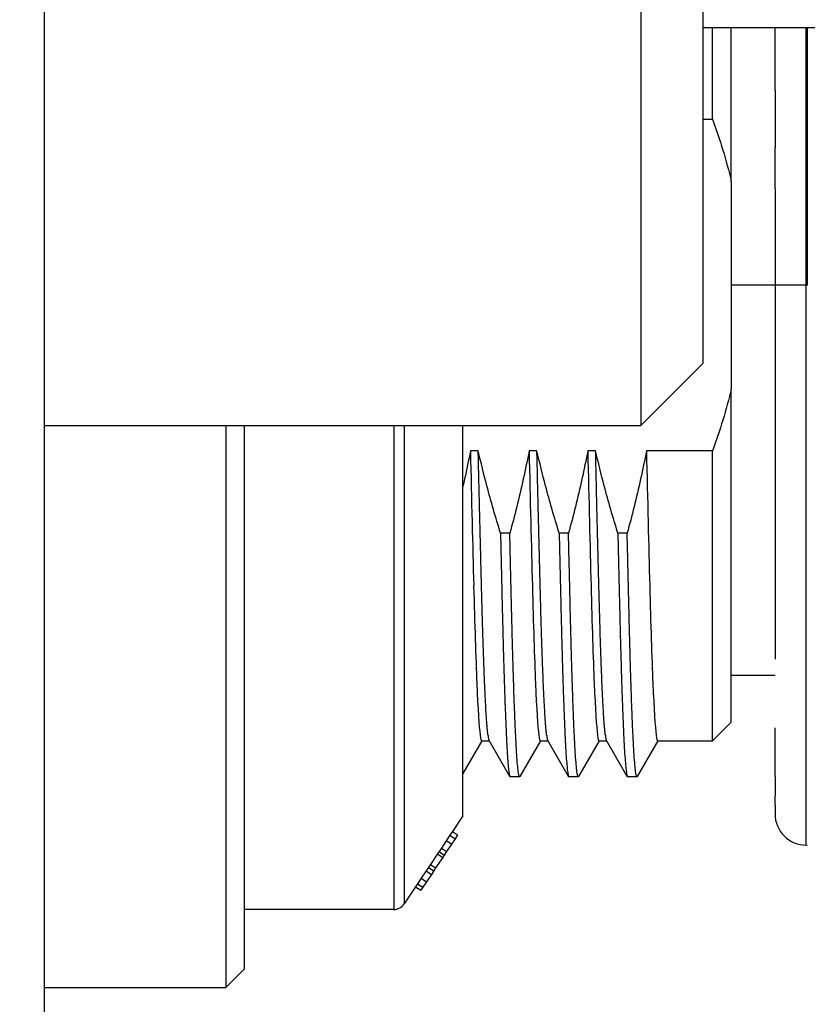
# Model space of a CAD drawing. Extents: x 0 to 283, y 0 to 196.
# Tile 6 of 31: x 134.36 to 140.66, y 109.35 to 117.24. Entities that reach past the tile are written whole.
import ezdxf

# ---------------------------------------------------------------- set-up
doc = ezdxf.new("R2010")
doc.units = 0
doc.layers.get('DEFPOINTS').update_dxf_attribs({"linetype": 'CONTINUOUS'})
for name, color, linetype in [('DIM', 7, 'CONTINUOUS'), ('TANGENT EDGES', 7, 'CONTINUOUS'), ('VISIBLE', 255, 'CONTINUOUS')]:
    doc.layers.add(name, color=color, linetype=linetype)
doc.styles.add('SANSSERIF', font='sanss___.ttf')
doc.dimstyles.new('ISO-25$0', dxfattribs={"dimtxt": 2.5, "dimasz": 2.5, "dimexe": 1.25, "dimexo": 1, "dimgap": 0.6, "dimtad": 1, "dimdec": 1, "dimzin": 9, "dimdsep": 46, "dimtxsty": 'SANSSERIF', "dimcen": 0.75, "dimadec": 1, "dimazin": 0, "dimtfac": 1, "dimtdec": 1, "dimtmove": 0, "dimatfit": 3, "dimfxl": 1, "dimarcsym": 0})

# ---------------------------------------------------------------- blocks, each defined once
blk = doc.blocks.new('*D10')
at = {"layer": 'DEFPOINTS', "color": 0, "transparency": 16777216}
for p in [(146.0551, 114.1131), (134.5551, 94.2131), (134.5551, 73.9152)]:
    blk.add_point(p, dxfattribs=at)
at = {"layer": 'DIM', "color": 0, "lineweight": -2, "transparency": 16777216}
for p, q in [((146.0551, 112.1131), (146.0551, 71.4152)), ((134.5551, 92.2131), (134.5551, 71.4152)), ((129.5551, 73.9152), (124.5551, 73.9152)), ((146.0551, 73.9152), (134.5551, 73.9152)), ((151.0551, 73.9152), (156.0551, 73.9152))]:
    blk.add_line(p, q, dxfattribs=at)
at = {"layer": 'DIM', "color": 0, "transparency": 16777216}
for points in [[(129.5551, 74.7485), (129.5551, 73.0819), (134.5551, 73.9152)], [(151.0551, 74.7485), (151.0551, 73.0819), (146.0551, 73.9152)]]:
    blk.add_solid(points, dxfattribs=at)
at = {"layer": 'DIM', "color": 0, "transparency": 16777216, "insert": (140.3051, 77.6941), "char_height": 5, "attachment_point": 5, "style": 'SANSSERIF'}
blk.add_mtext('23', dxfattribs=at)

msp = doc.modelspace()

# ---------------------------------------------------------------- linework, layer by layer
at = {"layer": 'TANGENT EDGES'}
for p, q in [((140.6551, 115.1131), (140.6551, 117.1756)), ((140.6638, 117.1756), (140.6638, 115.1131)), ((140.4051, 115.1131), (140.0551, 115.1131)), ((140.6551, 115.1131), (140.4051, 115.1131)), ((140.6551, 110.6281), (140.6551, 115.1131)), ((140.6551, 115.1131), (140.6638, 115.1131)), ((137.3516, 113.9881), (137.3516, 110.1131)), ((137.4348, 113.9881), (137.4348, 110.1576))]:
    msp.add_line(p, q, dxfattribs=at)
at = {"layer": 'VISIBLE'}
for p, q in [((134.5551, 97.1381), (134.5551, 136.0935)), ((139.3301, 127.1131), (139.3301, 115.2655)), ((139.8301, 115.5452), (139.8301, 127.1131)), ((139.8301, 117.1756), (145.9551, 117.1756)), ((139.9051, 116.4407), (139.9051, 117.1756)), ((140.0551, 117.0962), (140.0551, 117.1756)), ((140.4051, 116.6719), (140.4051, 117.1756)), ((140.0551, 116.5434), (140.0551, 117.0962)), ((140.4051, 116.6719), (140.4051, 116.2151)), ((140.0551, 115.9437), (140.0551, 116.5434)), ((139.8301, 116.4407), (139.9051, 116.4407)), ((140.4051, 115.8837), (140.4051, 116.2151)), ((140.0551, 115.9437), (140.0551, 114.2824)), ((140.4051, 115.8837), (140.4051, 115.1131)), ((139.8301, 114.4881), (139.8301, 115.5452)), ((139.3301, 115.2655), (139.3301, 113.9881)), ((140.4051, 115.1131), (140.4051, 113.5542)), ((139.3301, 113.9881), (139.8301, 114.4881)), ((140.0551, 113.6827), (140.0551, 114.2824)), ((134.5551, 113.9881), (139.3301, 113.9881)), ((136.0051, 113.9881), (136.0051, 109.4881)), ((136.1551, 109.6381), (136.1551, 113.9881)), ((137.9051, 112.5856), (137.9051, 113.9881)), ((138.0281, 113.7855), (137.9652, 113.7855)), ((138.4981, 113.7855), (138.4352, 113.7855)), ((138.9681, 113.7855), (138.9052, 113.7855)), ((139.9051, 113.7855), (139.3752, 113.7855)), ((139.9051, 111.4631), (139.9051, 113.7855)), ((140.0551, 113.13), (140.0551, 113.6827)), ((140.4051, 113.5542), (140.4051, 112.7956)), ((138.2811, 113.1272), (138.2061, 113.1272)), ((138.7511, 113.1272), (138.6761, 113.1272)), ((139.2211, 113.1272), (139.1461, 113.1272)), ((140.0551, 112.6423), (140.0551, 113.13)), ((140.4051, 112.7956), (140.4051, 112.1185)), ((140.0551, 111.9234), (140.0551, 112.6423)), ((137.9051, 111.9951), (137.9051, 112.5856)), ((137.9051, 111.513), (137.9051, 111.9951)), ((140.0551, 111.9881), (140.4051, 111.9881)), ((140.0551, 111.7159), (140.0551, 111.9234)), ((140.0551, 111.6131), (140.0551, 111.7159)), ((140.0551, 111.6131), (139.9051, 111.4631)), ((140.4051, 111.1755), (140.4051, 111.5684)), ((137.9051, 110.8631), (137.9051, 111.513)), ((138.0561, 111.4631), (137.9051, 111.2017)), ((138.0549, 111.4631), (138.1166, 111.4631)), ((138.1156, 111.4649), (138.1154, 111.4652)), ((138.2816, 111.1775), (138.1154, 111.4652)), ((138.5261, 111.4631), (138.3611, 111.1775)), ((138.5249, 111.4631), (138.5866, 111.4631)), ((138.5856, 111.4649), (138.5854, 111.4652)), ((138.7516, 111.1775), (138.5854, 111.4652)), ((138.9961, 111.4631), (138.8311, 111.1775)), ((138.9949, 111.4631), (139.0566, 111.4631)), ((139.0556, 111.4649), (139.0554, 111.4652)), ((139.2216, 111.1775), (139.0554, 111.4652)), ((139.4661, 111.4631), (139.3011, 111.1775)), ((139.4649, 111.4631), (139.9051, 111.4631)), ((138.2816, 111.1775), (138.2838, 111.1756)), ((138.3589, 111.1756), (138.2838, 111.1756)), ((138.3611, 111.1775), (138.3589, 111.1756)), ((138.7516, 111.1775), (138.7538, 111.1756)), ((138.8289, 111.1756), (138.7538, 111.1756)), ((138.8311, 111.1775), (138.8289, 111.1756)), ((139.2216, 111.1775), (139.2238, 111.1756)), ((139.2989, 111.1756), (139.2238, 111.1756)), ((139.3011, 111.1775), (139.2989, 111.1756)), ((140.4051, 111.1755), (140.4051, 111.0239)), ((140.4051, 110.9488), (140.4051, 111.0239)), ((140.4051, 110.9488), (140.4051, 110.8781)), ((137.9051, 110.8631), (137.8214, 110.7375)), ((137.8009, 110.7068), (137.7721, 110.6636)), ((137.8214, 110.7375), (137.8009, 110.7068)), ((137.8009, 110.7068), (137.8425, 110.679)), ((137.8214, 110.7375), (137.863, 110.7097)), ((137.863, 110.7097), (137.8425, 110.679)), ((137.7721, 110.6636), (137.7327, 110.6045)), ((137.8137, 110.6359), (137.7721, 110.6636)), ((137.8137, 110.6359), (137.7743, 110.5768)), ((137.8425, 110.679), (137.8137, 110.6359)), ((137.7018, 110.5581), (137.6454, 110.4735)), ((137.7139, 110.5762), (137.7018, 110.5581)), ((137.7018, 110.5581), (137.7434, 110.5304)), ((137.7327, 110.6045), (137.7139, 110.5762)), ((137.7139, 110.5762), (137.7555, 110.5485)), ((137.7327, 110.6045), (137.7743, 110.5768)), ((137.7555, 110.5485), (137.7434, 110.5304)), ((137.7743, 110.5768), (137.7555, 110.5485)), ((137.6454, 110.4735), (137.6299, 110.4502)), ((137.6454, 110.4735), (137.687, 110.4457)), ((137.7434, 110.5304), (137.687, 110.4457)), ((137.6111, 110.422), (137.5717, 110.3629)), ((137.6299, 110.4502), (137.6111, 110.422)), ((137.6111, 110.422), (137.6527, 110.3943)), ((137.6527, 110.3943), (137.6133, 110.3352)), ((137.6299, 110.4502), (137.6715, 110.4225)), ((137.6715, 110.4225), (137.6527, 110.3943)), ((137.687, 110.4457), (137.6715, 110.4225)), ((137.5427, 110.3195), (137.5258, 110.2941)), ((137.5717, 110.3629), (137.5427, 110.3195)), ((137.5427, 110.3195), (137.5843, 110.2918)), ((137.5717, 110.3629), (137.6133, 110.3352)), ((137.6133, 110.3352), (137.5843, 110.2918)), ((137.5258, 110.2941), (137.4348, 110.1576)), ((137.5258, 110.2941), (137.5674, 110.2663)), ((137.5843, 110.2918), (137.5674, 110.2663)), ((137.3516, 110.1131), (136.1551, 110.1131)), ((136.1551, 109.6381), (136.0051, 109.4881)), ((134.5551, 109.4881), (136.0051, 109.4881))]:
    msp.add_line(p, q, dxfattribs=at)
for centre, radius, start, end in [((140.6551, 110.8781), 0.25, 179.99969, 270), ((140.6551, 110.8781), 0.25, 270, 272), ((137.3516, 110.2131), 0.1, 270, 326.30993)]:
    msp.add_arc(centre, radius, start, end, dxfattribs=at)
for centre, major_axis, ratio, start_param, end_param in [((137.9688, 115.1137), (0.0699, -3.6509), 0.008523, -1.198607, -0.851004), ((138.4388, 115.1137), (0.0699, -3.6509), 0.008523, -1.198607, -0.851004), ((138.9088, 115.1137), (0.0699, -3.6509), 0.008523, -1.198607, -0.851004), ((139.3788, 115.1137), (0.0699, -3.6509), 0.008523, -1.198607, -0.851004), ((137.9914, 115.114), (0.0545, -3.651), 0.013094, -0.850957, -0.680944), ((138.4614, 115.114), (0.0545, -3.651), 0.013094, -0.850957, -0.680944), ((138.9314, 115.114), (0.0545, -3.651), 0.013094, -0.850957, -0.680944), ((139.4014, 115.114), (0.0545, -3.651), 0.013094, -0.850957, -0.680944), ((138.0307, 115.1145), (0.0251, -3.6514), 0.020231, -0.680808, -0.507379), ((138.5007, 115.1145), (0.0251, -3.6514), 0.020231, -0.680808, -0.507379), ((138.9707, 115.1145), (0.0251, -3.6514), 0.020231, -0.680808, -0.507379), ((139.4407, 115.1145), (0.0251, -3.6514), 0.020231, -0.680808, -0.507379), ((138.0316, 115.1146), (0.0235, -3.6515), 0.019979, -0.507372, -0.158014), ((138.5016, 115.1146), (0.0235, -3.6515), 0.019979, -0.507372, -0.158014), ((138.9716, 115.1146), (0.0235, -3.6515), 0.019979, -0.507372, -0.158014), ((139.4416, 115.1146), (0.0235, -3.6515), 0.019979, -0.507372, -0.158014), ((138.0303, 115.1144), (0.0246, -3.6513), 0.019523, -0.158018, -0.000132), ((138.0926, 115.1144), (0.0252, -3.6513), 0.019522, -0.158024, -0.034229), ((138.5003, 115.1144), (0.0246, -3.6513), 0.019523, -0.158018, -0.000132), ((138.5626, 115.1144), (0.0252, -3.6513), 0.019522, -0.158024, -0.034229), ((138.9703, 115.1144), (0.0246, -3.6513), 0.019523, -0.158018, -0.000132), ((139.0326, 115.1144), (0.0252, -3.6513), 0.019522, -0.158024, -0.034229), ((139.4403, 115.1144), (0.0246, -3.6513), 0.019523, -0.158018, -0.000132)]:
    msp.add_ellipse(centre, major_axis=major_axis, ratio=ratio, start_param=start_param, end_param=end_param, dxfattribs=at)
for points in [[(139.9051, 116.4407), (139.9642, 116.2781), (140.0151, 116.1121), (140.0551, 115.9437)], [(140.0551, 114.2824), (140.0151, 114.1141), (139.9642, 113.9481), (139.9051, 113.7855)]]:
    msp.add_open_spline(points, degree=3, dxfattribs=at)
for points, knots in [([(137.9652, 113.7855), (137.9509, 113.7102), (137.9353, 113.6351), (137.9188, 113.5602), (137.9143, 113.5399), (137.9097, 113.5197), (137.9051, 113.4995)], [0, 0, 0, 0, 0.0004600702, 0.0004600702, 0.0004600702, 0.0005845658, 0.0005845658, 0.0005845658, 0.0005845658]), ([(138.2061, 113.1272), (138.1868, 113.1899), (138.168, 113.2528), (138.1499, 113.316), (138.1318, 113.379), (138.1142, 113.4423), (138.0974, 113.5058), (138.0728, 113.5986), (138.0496, 113.6919), (138.0281, 113.7855)], [0, 0, 0, 0, 0.000394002, 0.000394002, 0.000394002, 0.000787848, 0.000787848, 0.000787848, 0.001364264, 0.001364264, 0.001364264, 0.001364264]), ([(138.1063, 111.5085), (138.1063, 111.5085), (138.1063, 111.5085), (138.1063, 111.5086), (138.1063, 111.5086), (138.1063, 111.5086), (138.1063, 111.5086), (138.1063, 111.5086), (138.1063, 111.5087), (138.1063, 111.5087), (138.1063, 111.5088), (138.1063, 111.5088), (138.1062, 111.5089), (138.1062, 111.509), (138.1062, 111.5091), (138.1062, 111.5092), (138.1062, 111.5093), (138.1062, 111.5094), (138.1062, 111.5096), (138.1061, 111.5097), (138.1061, 111.5098), (138.1061, 111.51), (138.1061, 111.5101), (138.1061, 111.5103), (138.106, 111.5105), (138.106, 111.5107), (138.106, 111.5109), (138.106, 111.5111), (138.1059, 111.5115), (138.1058, 111.5119), (138.1058, 111.5125), (138.1057, 111.513), (138.1056, 111.5135), (138.1056, 111.5142), (138.1055, 111.5148), (138.1054, 111.5155), (138.1053, 111.5162), (138.1052, 111.517), (138.1051, 111.5178), (138.105, 111.5186), (138.1048, 111.5203), (138.1046, 111.5223), (138.1043, 111.5246), (138.1041, 111.5268), (138.1038, 111.5294), (138.1035, 111.5322), (138.1032, 111.5351), (138.1028, 111.5382), (138.1025, 111.5418), (138.1021, 111.5453), (138.1017, 111.5492), (138.1013, 111.5536), (138.1009, 111.5579), (138.1005, 111.5626), (138.1, 111.5679), (138.0996, 111.5731), (138.0991, 111.5788), (138.0986, 111.585), (138.0981, 111.5913), (138.0975, 111.5981), (138.097, 111.6055), (138.0964, 111.6129), (138.0958, 111.6209), (138.0952, 111.6297), (138.094, 111.6471), (138.0927, 111.6673), (138.0913, 111.691), (138.0898, 111.7147), (138.0883, 111.7418), (138.0867, 111.7731), (138.0851, 111.8045), (138.0833, 111.84), (138.0815, 111.8806), (138.0797, 111.9212), (138.0786, 111.948), (138.0775, 111.9733), (138.0765, 111.9987), (138.0755, 112.0243), (138.0745, 112.0498), (138.0736, 112.0754), (138.0726, 112.101), (138.0717, 112.1265), (138.0708, 112.152), (138.0699, 112.1773), (138.0691, 112.2024), (138.0682, 112.2275), (138.0674, 112.2523), (138.0666, 112.2767), (138.0657, 112.3046), (138.0648, 112.3332), (138.064, 112.3623), (138.0631, 112.3914), (138.0622, 112.4212), (138.0613, 112.4515), (138.0604, 112.4819), (138.0596, 112.5128), (138.0587, 112.5443), (138.0583, 112.56), (138.0578, 112.5759), (138.0574, 112.5919), (138.057, 112.608), (138.0565, 112.6241), (138.0561, 112.6404), (138.0559, 112.6486), (138.0557, 112.6568), (138.0554, 112.665), (138.0552, 112.6732), (138.055, 112.6815), (138.0548, 112.6898), (138.0546, 112.698), (138.0544, 112.7063), (138.0543, 112.7099), (138.0542, 112.7136), (138.0541, 112.7173), (138.054, 112.7212), (138.0539, 112.7251), (138.0538, 112.7291), (138.0537, 112.7333), (138.0536, 112.7375), (138.0534, 112.7418), (138.0533, 112.7463), (138.0532, 112.7508), (138.0531, 112.7554), (138.053, 112.7601), (138.0528, 112.7649), (138.0527, 112.7698), (138.0526, 112.7749), (138.0523, 112.785), (138.052, 112.7957), (138.0518, 112.807), (138.0515, 112.8183), (138.0511, 112.8302), (138.0508, 112.8428), (138.0505, 112.8553), (138.0502, 112.8685), (138.0498, 112.8823), (138.0494, 112.8961), (138.0491, 112.9105), (138.0487, 112.9256), (138.0479, 112.9558), (138.0471, 112.9887), (138.0462, 113.0243), (138.0457, 113.0421), (138.0453, 113.0606), (138.0448, 113.0798), (138.0443, 113.099), (138.0438, 113.119), (138.0433, 113.1396), (138.0428, 113.1603), (138.0423, 113.1817), (138.0417, 113.2038), (138.0412, 113.226), (138.0406, 113.2489), (138.0401, 113.2725), (138.0395, 113.2962), (138.0389, 113.3207), (138.0383, 113.3459), (138.0377, 113.3711), (138.0371, 113.3971), (138.0365, 113.424), (138.0358, 113.4508), (138.0352, 113.4784), (138.0345, 113.5069), (138.0338, 113.5353), (138.0332, 113.5646), (138.0325, 113.5947), (138.0311, 113.6549), (138.0296, 113.7185), (138.0281, 113.7855)], [0.24096483, 0.24096483, 0.24096483, 0.24096483, 0.2410319, 0.2410319, 0.2410319, 0.24106543, 0.24106543, 0.24106543, 0.24109897, 0.24109897, 0.24109897, 0.24116604, 0.24116604, 0.24116604, 0.24123311, 0.24123311, 0.24123311, 0.24130018, 0.24130018, 0.24130018, 0.24136726, 0.24136726, 0.24136726, 0.24143433, 0.24143433, 0.24143433, 0.2415014, 0.2415014, 0.2415014, 0.24163554, 0.24163554, 0.24163554, 0.24176968, 0.24176968, 0.24176968, 0.24190383, 0.24190383, 0.24190383, 0.24203797, 0.24203797, 0.24203797, 0.24230626, 0.24230626, 0.24230626, 0.24257454, 0.24257454, 0.24257454, 0.24284283, 0.24284283, 0.24284283, 0.24311111, 0.24311111, 0.24311111, 0.2433794, 0.2433794, 0.2433794, 0.24364769, 0.24364769, 0.24364769, 0.24391597, 0.24391597, 0.24391597, 0.24418426, 0.24418426, 0.24418426, 0.24472083, 0.24472083, 0.24472083, 0.2452574, 0.2452574, 0.2452574, 0.24579397, 0.24579397, 0.24579397, 0.24633054, 0.24633054, 0.24633054, 0.24686712, 0.24686712, 0.24686712, 0.24740369, 0.24740369, 0.24740369, 0.24794026, 0.24794026, 0.24794026, 0.24847683, 0.24847683, 0.24847683, 0.2490134, 0.2490134, 0.2490134, 0.24954997, 0.24954997, 0.24954997, 0.25008655, 0.25008655, 0.25008655, 0.25035483, 0.25035483, 0.25035483, 0.25062312, 0.25062312, 0.25062312, 0.25075726, 0.25075726, 0.25075726, 0.2508914, 0.2508914, 0.2508914, 0.25102555, 0.25102555, 0.25102555, 0.25115969, 0.25115969, 0.25115969, 0.25129383, 0.25129383, 0.25129383, 0.25142798, 0.25142798, 0.25142798, 0.25156212, 0.25156212, 0.25156212, 0.25169626, 0.25169626, 0.25169626, 0.25196455, 0.25196455, 0.25196455, 0.25223283, 0.25223283, 0.25223283, 0.25250112, 0.25250112, 0.25250112, 0.25276941, 0.25276941, 0.25276941, 0.25330598, 0.25330598, 0.25330598, 0.25357426, 0.25357426, 0.25357426, 0.25384255, 0.25384255, 0.25384255, 0.25411083, 0.25411083, 0.25411083, 0.25437912, 0.25437912, 0.25437912, 0.25464741, 0.25464741, 0.25464741, 0.25491569, 0.25491569, 0.25491569, 0.25518398, 0.25518398, 0.25518398, 0.25545226, 0.25545226, 0.25545226, 0.25598884, 0.25598884, 0.25598884, 0.25598884]), ([(138.4352, 113.7855), (138.4209, 113.7102), (138.4053, 113.6351), (138.3888, 113.5602), (138.3722, 113.4854), (138.3546, 113.4108), (138.3361, 113.3365), (138.3186, 113.2665), (138.3002, 113.1967), (138.2811, 113.1272)], [0, 0, 0, 0, 0.00046007, 0.00046007, 0.00046007, 0.000919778, 0.000919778, 0.000919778, 0.00135254, 0.00135254, 0.00135254, 0.00135254]), ([(138.6761, 113.1272), (138.6568, 113.1899), (138.638, 113.2528), (138.6199, 113.316), (138.6018, 113.379), (138.5842, 113.4423), (138.5674, 113.5058), (138.5428, 113.5986), (138.5196, 113.6919), (138.4981, 113.7855)], [0, 0, 0, 0, 0.000394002, 0.000394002, 0.000394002, 0.000787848, 0.000787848, 0.000787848, 0.001364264, 0.001364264, 0.001364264, 0.001364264]), ([(138.5763, 111.5085), (138.5763, 111.5085), (138.5763, 111.5085), (138.5763, 111.5086), (138.5763, 111.5086), (138.5763, 111.5086), (138.5763, 111.5086), (138.5763, 111.5086), (138.5763, 111.5087), (138.5763, 111.5087), (138.5763, 111.5088), (138.5763, 111.5088), (138.5762, 111.5089), (138.5762, 111.509), (138.5762, 111.5091), (138.5762, 111.5092), (138.5762, 111.5093), (138.5762, 111.5094), (138.5762, 111.5096), (138.5761, 111.5097), (138.5761, 111.5098), (138.5761, 111.51), (138.5761, 111.5101), (138.5761, 111.5103), (138.576, 111.5105), (138.576, 111.5107), (138.576, 111.5109), (138.576, 111.5111), (138.5759, 111.5115), (138.5758, 111.5119), (138.5758, 111.5125), (138.5757, 111.513), (138.5756, 111.5135), (138.5756, 111.5142), (138.5755, 111.5148), (138.5754, 111.5155), (138.5753, 111.5162), (138.5752, 111.517), (138.5751, 111.5178), (138.575, 111.5186), (138.5748, 111.5203), (138.5746, 111.5223), (138.5743, 111.5246), (138.5741, 111.5268), (138.5738, 111.5294), (138.5735, 111.5322), (138.5732, 111.5351), (138.5728, 111.5382), (138.5725, 111.5418), (138.5721, 111.5453), (138.5717, 111.5492), (138.5713, 111.5536), (138.5709, 111.5579), (138.5705, 111.5626), (138.57, 111.5679), (138.5696, 111.5731), (138.5691, 111.5788), (138.5686, 111.585), (138.5681, 111.5913), (138.5675, 111.5981), (138.567, 111.6055), (138.5664, 111.6129), (138.5658, 111.6209), (138.5652, 111.6297), (138.564, 111.6471), (138.5627, 111.6673), (138.5613, 111.691), (138.5598, 111.7147), (138.5583, 111.7418), (138.5567, 111.7731), (138.5551, 111.8045), (138.5533, 111.84), (138.5515, 111.8806), (138.5497, 111.9212), (138.5486, 111.948), (138.5475, 111.9733), (138.5465, 111.9987), (138.5455, 112.0243), (138.5445, 112.0498), (138.5436, 112.0754), (138.5426, 112.101), (138.5417, 112.1265), (138.5408, 112.152), (138.5399, 112.1773), (138.5391, 112.2024), (138.5382, 112.2275), (138.5374, 112.2523), (138.5366, 112.2767), (138.5357, 112.3046), (138.5348, 112.3332), (138.534, 112.3623), (138.5331, 112.3914), (138.5322, 112.4212), (138.5313, 112.4515), (138.5304, 112.4819), (138.5296, 112.5128), (138.5287, 112.5443), (138.5283, 112.56), (138.5278, 112.5759), (138.5274, 112.5919), (138.527, 112.608), (138.5265, 112.6241), (138.5261, 112.6404), (138.5259, 112.6486), (138.5257, 112.6568), (138.5254, 112.665), (138.5252, 112.6732), (138.525, 112.6815), (138.5248, 112.6898), (138.5246, 112.698), (138.5244, 112.7063), (138.5243, 112.7099), (138.5242, 112.7136), (138.5241, 112.7173), (138.524, 112.7212), (138.5239, 112.7251), (138.5238, 112.7291), (138.5237, 112.7333), (138.5236, 112.7375), (138.5234, 112.7418), (138.5233, 112.7463), (138.5232, 112.7508), (138.5231, 112.7554), (138.523, 112.7601), (138.5228, 112.7649), (138.5227, 112.7698), (138.5226, 112.7749), (138.5223, 112.785), (138.522, 112.7957), (138.5218, 112.807), (138.5215, 112.8183), (138.5211, 112.8302), (138.5208, 112.8428), (138.5205, 112.8553), (138.5202, 112.8685), (138.5198, 112.8823), (138.5194, 112.8961), (138.5191, 112.9105), (138.5187, 112.9256), (138.5179, 112.9558), (138.5171, 112.9887), (138.5162, 113.0243), (138.5157, 113.0421), (138.5153, 113.0606), (138.5148, 113.0798), (138.5143, 113.099), (138.5138, 113.119), (138.5133, 113.1396), (138.5128, 113.1603), (138.5123, 113.1817), (138.5117, 113.2038), (138.5112, 113.226), (138.5106, 113.2489), (138.5101, 113.2725), (138.5095, 113.2962), (138.5089, 113.3207), (138.5083, 113.3459), (138.5077, 113.3711), (138.5071, 113.3971), (138.5065, 113.424), (138.5058, 113.4508), (138.5052, 113.4784), (138.5045, 113.5069), (138.5038, 113.5353), (138.5032, 113.5646), (138.5025, 113.5947), (138.5011, 113.6549), (138.4996, 113.7185), (138.4981, 113.7855)], [0.15005574, 0.15005574, 0.15005574, 0.15005574, 0.15012281, 0.15012281, 0.15012281, 0.15015634, 0.15015634, 0.15015634, 0.15018988, 0.15018988, 0.15018988, 0.15025695, 0.15025695, 0.15025695, 0.15032402, 0.15032402, 0.15032402, 0.15039109, 0.15039109, 0.15039109, 0.15045816, 0.15045816, 0.15045816, 0.15052524, 0.15052524, 0.15052524, 0.15059231, 0.15059231, 0.15059231, 0.15072645, 0.15072645, 0.15072645, 0.15086059, 0.15086059, 0.15086059, 0.15099474, 0.15099474, 0.15099474, 0.15112888, 0.15112888, 0.15112888, 0.15139717, 0.15139717, 0.15139717, 0.15166545, 0.15166545, 0.15166545, 0.15193374, 0.15193374, 0.15193374, 0.15220202, 0.15220202, 0.15220202, 0.15247031, 0.15247031, 0.15247031, 0.15273859, 0.15273859, 0.15273859, 0.15300688, 0.15300688, 0.15300688, 0.15327517, 0.15327517, 0.15327517, 0.15381174, 0.15381174, 0.15381174, 0.15434831, 0.15434831, 0.15434831, 0.15488488, 0.15488488, 0.15488488, 0.15542145, 0.15542145, 0.15542145, 0.15595803, 0.15595803, 0.15595803, 0.1564946, 0.1564946, 0.1564946, 0.15703117, 0.15703117, 0.15703117, 0.15756774, 0.15756774, 0.15756774, 0.15810431, 0.15810431, 0.15810431, 0.15864088, 0.15864088, 0.15864088, 0.15917746, 0.15917746, 0.15917746, 0.15944574, 0.15944574, 0.15944574, 0.15971403, 0.15971403, 0.15971403, 0.15984817, 0.15984817, 0.15984817, 0.15998231, 0.15998231, 0.15998231, 0.16011646, 0.16011646, 0.16011646, 0.1602506, 0.1602506, 0.1602506, 0.16038474, 0.16038474, 0.16038474, 0.16051889, 0.16051889, 0.16051889, 0.16065303, 0.16065303, 0.16065303, 0.16078717, 0.16078717, 0.16078717, 0.16105546, 0.16105546, 0.16105546, 0.16132374, 0.16132374, 0.16132374, 0.16159203, 0.16159203, 0.16159203, 0.16186031, 0.16186031, 0.16186031, 0.16239689, 0.16239689, 0.16239689, 0.16266517, 0.16266517, 0.16266517, 0.16293346, 0.16293346, 0.16293346, 0.16320174, 0.16320174, 0.16320174, 0.16347003, 0.16347003, 0.16347003, 0.16373832, 0.16373832, 0.16373832, 0.1640066, 0.1640066, 0.1640066, 0.16427489, 0.16427489, 0.16427489, 0.16454317, 0.16454317, 0.16454317, 0.16507974, 0.16507974, 0.16507974, 0.16507974]), ([(138.9052, 113.7855), (138.8909, 113.7102), (138.8753, 113.6351), (138.8588, 113.5602), (138.8422, 113.4854), (138.8246, 113.4108), (138.8061, 113.3365), (138.7886, 113.2665), (138.7702, 113.1967), (138.7511, 113.1272)], [0, 0, 0, 0, 0.00046007, 0.00046007, 0.00046007, 0.000919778, 0.000919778, 0.000919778, 0.00135254, 0.00135254, 0.00135254, 0.00135254]), ([(139.0463, 111.5085), (139.0463, 111.5085), (139.0463, 111.5085), (139.0463, 111.5086), (139.0463, 111.5086), (139.0463, 111.5086), (139.0463, 111.5086), (139.0463, 111.5086), (139.0463, 111.5087), (139.0463, 111.5087), (139.0463, 111.5088), (139.0463, 111.5088), (139.0462, 111.5089), (139.0462, 111.509), (139.0462, 111.5091), (139.0462, 111.5092), (139.0462, 111.5093), (139.0462, 111.5094), (139.0462, 111.5096), (139.0461, 111.5097), (139.0461, 111.5098), (139.0461, 111.51), (139.0461, 111.5101), (139.0461, 111.5103), (139.046, 111.5105), (139.046, 111.5107), (139.046, 111.5109), (139.046, 111.5111), (139.0459, 111.5115), (139.0458, 111.5119), (139.0458, 111.5125), (139.0457, 111.513), (139.0456, 111.5135), (139.0456, 111.5142), (139.0455, 111.5148), (139.0454, 111.5155), (139.0453, 111.5162), (139.0452, 111.517), (139.0451, 111.5178), (139.045, 111.5186), (139.0448, 111.5203), (139.0446, 111.5223), (139.0443, 111.5246), (139.0441, 111.5268), (139.0438, 111.5294), (139.0435, 111.5322), (139.0432, 111.5351), (139.0428, 111.5382), (139.0425, 111.5418), (139.0421, 111.5453), (139.0417, 111.5492), (139.0413, 111.5536), (139.0409, 111.5579), (139.0405, 111.5626), (139.04, 111.5679), (139.0396, 111.5731), (139.0391, 111.5788), (139.0386, 111.585), (139.0381, 111.5913), (139.0375, 111.5981), (139.037, 111.6055), (139.0364, 111.6129), (139.0358, 111.6209), (139.0352, 111.6297), (139.034, 111.6471), (139.0327, 111.6673), (139.0313, 111.691), (139.0298, 111.7147), (139.0283, 111.7418), (139.0267, 111.7731), (139.0251, 111.8045), (139.0233, 111.84), (139.0215, 111.8806), (139.0197, 111.9212), (139.0186, 111.948), (139.0175, 111.9733), (139.0165, 111.9987), (139.0155, 112.0243), (139.0145, 112.0498), (139.0136, 112.0754), (139.0126, 112.101), (139.0117, 112.1265), (139.0108, 112.152), (139.0099, 112.1773), (139.0091, 112.2024), (139.0082, 112.2275), (139.0074, 112.2523), (139.0066, 112.2767), (139.0057, 112.3046), (139.0048, 112.3332), (139.004, 112.3623), (139.0031, 112.3914), (139.0022, 112.4212), (139.0013, 112.4515), (139.0004, 112.4819), (138.9996, 112.5128), (138.9987, 112.5443), (138.9983, 112.56), (138.9978, 112.5759), (138.9974, 112.5919), (138.997, 112.608), (138.9965, 112.6241), (138.9961, 112.6404), (138.9959, 112.6486), (138.9957, 112.6568), (138.9954, 112.665), (138.9952, 112.6732), (138.995, 112.6815), (138.9948, 112.6898), (138.9946, 112.698), (138.9944, 112.7063), (138.9943, 112.7099), (138.9942, 112.7136), (138.9941, 112.7173), (138.994, 112.7212), (138.9939, 112.7251), (138.9938, 112.7291), (138.9937, 112.7333), (138.9936, 112.7375), (138.9934, 112.7418), (138.9933, 112.7463), (138.9932, 112.7508), (138.9931, 112.7554), (138.993, 112.7601), (138.9928, 112.7649), (138.9927, 112.7698), (138.9926, 112.7749), (138.9923, 112.785), (138.992, 112.7957), (138.9918, 112.807), (138.9915, 112.8183), (138.9911, 112.8302), (138.9908, 112.8428), (138.9905, 112.8553), (138.9902, 112.8685), (138.9898, 112.8823), (138.9894, 112.8961), (138.9891, 112.9105), (138.9887, 112.9256), (138.9879, 112.9558), (138.9871, 112.9887), (138.9862, 113.0243), (138.9857, 113.0421), (138.9853, 113.0606), (138.9848, 113.0798), (138.9843, 113.099), (138.9838, 113.119), (138.9833, 113.1396), (138.9828, 113.1603), (138.9823, 113.1817), (138.9817, 113.2038), (138.9812, 113.226), (138.9806, 113.2489), (138.9801, 113.2725), (138.9795, 113.2962), (138.9789, 113.3207), (138.9783, 113.3459), (138.9777, 113.3711), (138.9771, 113.3971), (138.9765, 113.424), (138.9758, 113.4508), (138.9752, 113.4784), (138.9745, 113.5069), (138.9738, 113.5353), (138.9732, 113.5646), (138.9725, 113.5947), (138.9711, 113.6549), (138.9696, 113.7185), (138.9681, 113.7855)], [0.05914665, 0.05914665, 0.05914665, 0.05914665, 0.05921372, 0.05921372, 0.05921372, 0.05924725, 0.05924725, 0.05924725, 0.05928079, 0.05928079, 0.05928079, 0.05934786, 0.05934786, 0.05934786, 0.05941493, 0.05941493, 0.05941493, 0.059482, 0.059482, 0.059482, 0.05954907, 0.05954907, 0.05954907, 0.05961615, 0.05961615, 0.05961615, 0.05968322, 0.05968322, 0.05968322, 0.05981736, 0.05981736, 0.05981736, 0.0599515, 0.0599515, 0.0599515, 0.06008565, 0.06008565, 0.06008565, 0.06021979, 0.06021979, 0.06021979, 0.06048807, 0.06048807, 0.06048807, 0.06075636, 0.06075636, 0.06075636, 0.06102465, 0.06102465, 0.06102465, 0.06129293, 0.06129293, 0.06129293, 0.06156122, 0.06156122, 0.06156122, 0.0618295, 0.0618295, 0.0618295, 0.06209779, 0.06209779, 0.06209779, 0.06236608, 0.06236608, 0.06236608, 0.06290265, 0.06290265, 0.06290265, 0.06343922, 0.06343922, 0.06343922, 0.06397579, 0.06397579, 0.06397579, 0.06451236, 0.06451236, 0.06451236, 0.06504893, 0.06504893, 0.06504893, 0.06558551, 0.06558551, 0.06558551, 0.06612208, 0.06612208, 0.06612208, 0.06665865, 0.06665865, 0.06665865, 0.06719522, 0.06719522, 0.06719522, 0.06773179, 0.06773179, 0.06773179, 0.06826836, 0.06826836, 0.06826836, 0.06853665, 0.06853665, 0.06853665, 0.06880494, 0.06880494, 0.06880494, 0.06893908, 0.06893908, 0.06893908, 0.06907322, 0.06907322, 0.06907322, 0.06920737, 0.06920737, 0.06920737, 0.06934151, 0.06934151, 0.06934151, 0.06947565, 0.06947565, 0.06947565, 0.06960979, 0.06960979, 0.06960979, 0.06974394, 0.06974394, 0.06974394, 0.06987808, 0.06987808, 0.06987808, 0.07014637, 0.07014637, 0.07014637, 0.07041465, 0.07041465, 0.07041465, 0.07068294, 0.07068294, 0.07068294, 0.07095122, 0.07095122, 0.07095122, 0.0714878, 0.0714878, 0.0714878, 0.07175608, 0.07175608, 0.07175608, 0.07202437, 0.07202437, 0.07202437, 0.07229265, 0.07229265, 0.07229265, 0.07256094, 0.07256094, 0.07256094, 0.07282922, 0.07282922, 0.07282922, 0.07309751, 0.07309751, 0.07309751, 0.0733658, 0.0733658, 0.0733658, 0.07363408, 0.07363408, 0.07363408, 0.07417065, 0.07417065, 0.07417065, 0.07417065]), ([(139.1461, 113.1272), (139.1268, 113.1899), (139.108, 113.2528), (139.0899, 113.316), (139.0718, 113.379), (139.0542, 113.4423), (139.0374, 113.5058), (139.0128, 113.5986), (138.9896, 113.6919), (138.9681, 113.7855)], [0, 0, 0, 0, 0.000394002, 0.000394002, 0.000394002, 0.000787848, 0.000787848, 0.000787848, 0.001364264, 0.001364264, 0.001364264, 0.001364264]), ([(139.3752, 113.7855), (139.3609, 113.7102), (139.3453, 113.6351), (139.3288, 113.5602), (139.3122, 113.4854), (139.2946, 113.4108), (139.2761, 113.3365), (139.2586, 113.2665), (139.2402, 113.1967), (139.2211, 113.1272)], [0, 0, 0, 0, 0.00046007, 0.00046007, 0.00046007, 0.000919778, 0.000919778, 0.000919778, 0.00135254, 0.00135254, 0.00135254, 0.00135254])]:
    msp.add_open_spline(points, degree=3, knots=knots, dxfattribs=at)
for points, weights, knots in [([(138.2061, 113.1272), (138.2159, 112.6879), (138.2251, 112.3283), (138.2532, 111.2267), (138.2816, 111.1775)], [0.966385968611, 0.974948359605, 1, 0.927028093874, 0.993963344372], [0.74626017, 0.74626017, 0.74626017, 0.75, 0.75, 0.7608936, 0.7608936, 0.7608936]), ([(138.3589, 111.1756), (138.3589, 111.1756), (138.3589, 111.1756), (138.3295, 111.1759), (138.3001, 112.3293), (138.291, 112.6886), (138.2811, 113.1272)], [0.999964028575, 0.999982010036, 1, 0.923879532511, 1, 0.974983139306, 0.966409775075], [0.23863368, 0.23863368, 0.23863368, 0.23863636, 0.23863636, 0.25, 0.25, 0.25373464, 0.25373464, 0.25373464]), ([(138.6761, 113.1272), (138.6859, 112.6879), (138.6951, 112.3283), (138.7232, 111.2267), (138.7516, 111.1775)], [0.966385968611, 0.974948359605, 1, 0.927028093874, 0.993963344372], [0.83716926, 0.83716926, 0.83716926, 0.84090909, 0.84090909, 0.85180269, 0.85180269, 0.85180269]), ([(138.8289, 111.1756), (138.8289, 111.1756), (138.8289, 111.1756), (138.7995, 111.1759), (138.7701, 112.3293), (138.761, 112.6886), (138.7511, 113.1272)], [0.999964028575, 0.999982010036, 1, 0.923879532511, 1, 0.974983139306, 0.966409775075], [0.14772459, 0.14772459, 0.14772459, 0.14772727, 0.14772727, 0.15909091, 0.15909091, 0.16282555, 0.16282555, 0.16282555]), ([(139.1461, 113.1272), (139.1559, 112.6879), (139.1651, 112.3283), (139.1932, 111.2267), (139.2216, 111.1775)], [0.966385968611, 0.974948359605, 1, 0.927028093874, 0.993963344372], [0.92807835, 0.92807835, 0.92807835, 0.93181818, 0.93181818, 0.94271179, 0.94271179, 0.94271179]), ([(139.2989, 111.1756), (139.2989, 111.1756), (139.2989, 111.1756), (139.2695, 111.1759), (139.2401, 112.3293), (139.231, 112.6886), (139.2211, 113.1272)], [0.999964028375, 0.999982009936, 1, 0.923879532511, 1, 0.974983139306, 0.966409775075], [0.0568155, 0.0568155, 0.0568155, 0.05681818, 0.05681818, 0.06818182, 0.06818182, 0.07191646, 0.07191646, 0.07191646])]:
    msp.add_rational_spline(points, weights, degree=2, knots=knots, dxfattribs=at)

# ---------------------------------------------------------------- dimensions: what is measured, and where the dimension line sits
at = {"layer": 'DIM'}
dim = msp.add_linear_dim(base=(134.5551, 73.9152), p1=(146.0551, 114.1131), p2=(134.5551, 94.2131), dimstyle='ISO-25$0', override={"dimscale": 2, "dimlfac": 2}, dxfattribs=at)
dim.commit()
dim.dimension.update_dxf_attribs({"geometry": '*D10', "text_midpoint": (140.3051, 77.6941)})

doc.saveas('drawing.dxf')
